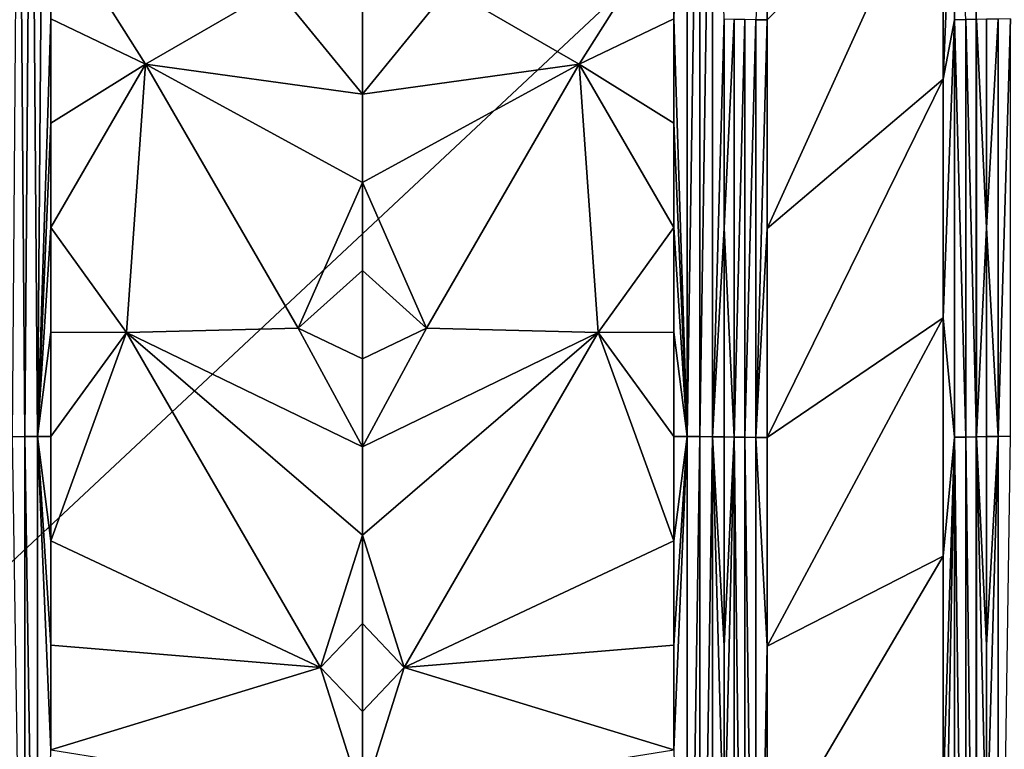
# Model space of a CAD drawing. Header units: inches. Extents: x -23.7 to 23.7, y -7.1 to 20.5.
# Tile 46 of 71: x -1 to 1.9, y 10.2 to 12.3. Entities that reach past the tile are written whole.
import ezdxf

# ---------------------------------------------------------------- set-up
doc = ezdxf.new("R2010")
doc.units = ezdxf.units.IN
doc.layers.get('0').update_dxf_attribs({"true_color": 0xc2ced6})

msp = doc.modelspace()

# ---------------------------------------------------------------- linework, layer by layer
for points in [[(-0.9856, 11.1006), (-1.004, 13.5407), (-1.0219, 11.1001), (-0.9856, 11.1006)], [(-0.9856, 11.1006), (-0.9668, 13.5411), (-1.004, 13.5407), (-0.9856, 11.1006)], [(-0.9668, 13.5411), (-0.9856, 11.1006), (-0.9477, 11.1009), (-0.9668, 13.5411)], [(-0.9477, 11.1009), (-0.9285, 13.5412), (-0.9668, 13.5411), (-0.9477, 11.1009)], [(-0.9091, 12.3211), (-0.9285, 13.5412), (-0.9477, 11.1009), (-0.9091, 12.3211)], [(0.9091, 12.3211), (0.9477, 11.1009), (0.9478, 13.5412), (0.9091, 12.3211)], [(0.9856, 13.5409), (0.9478, 13.5412), (0.9477, 11.1009), (0.9856, 13.5409)], [(0.9477, 11.1009), (0.9856, 11.1006), (0.9856, 13.5409), (0.9477, 11.1009)], [(0.9856, 11.1006), (1.0219, 13.5404), (0.9856, 13.5409), (0.9856, 11.1006)], [(0.9856, 11.1006), (1.0219, 11.1001), (1.0219, 13.5404), (0.9856, 11.1006)], [(1.056, 12.3197), (1.0219, 13.5404), (1.0219, 11.1001), (1.056, 12.3197)], [(-1.7915, 10.0166), (-1.7915, 13.3706), (1.7915, 13.3706), (-1.7915, 10.0166)], [(1.7915, 13.3706), (1.7915, 10.0166), (-1.7915, 10.0166), (1.7915, 13.3706)], [(1.7915, 10.0166), (1.7915, 13.3706), (5.3744, 13.3706), (1.7915, 10.0166)], [(1.1816, 12.3184), (1.1817, 12.9285), (1.1486, 12.3185), (1.1816, 12.3184)], [(1.6957, 12.841), (1.1817, 12.9285), (1.1816, 12.3184), (1.6957, 12.841)], [(1.7287, 12.9282), (1.6957, 12.841), (1.6956, 12.1443), (1.7287, 12.9282)], [(1.6956, 12.1443), (1.7287, 12.3185), (1.7287, 12.9282), (1.6956, 12.1443)], [(1.7287, 12.9282), (1.7287, 12.3185), (1.7611, 12.3187), (1.7287, 12.9282)], [(1.1816, 11.7083), (1.6956, 12.1443), (1.6957, 12.841), (1.1816, 11.7083)], [(1.1816, 12.3184), (1.1816, 11.7083), (1.6957, 12.841), (1.1816, 12.3184)], [(-0.633, 12.189), (-0.9091, 12.6262), (-0.9091, 12.3211), (-0.633, 12.189)], [(-0.2516, 12.4092), (-0.9091, 12.6262), (-0.633, 12.189), (-0.2516, 12.4092)], [(0.2516, 12.4092), (0.633, 12.189), (0.9091, 12.6262), (0.2516, 12.4092)], [(0.633, 12.189), (0.9091, 12.3211), (0.9091, 12.6262), (0.633, 12.189)], [(0, 12.1009), (-0.2516, 12.4092), (-0.633, 12.189), (0, 12.1009)], [(0, 12.1009), (0, 12.3586), (-0.2516, 12.4092), (0, 12.1009)], [(0, 12.1009), (0.633, 12.189), (0.2516, 12.4092), (0, 12.1009)], [(0, 12.1009), (0.2516, 12.4092), (0, 12.3586), (0, 12.1009)], [(-0.9091, 12.3211), (-0.9477, 11.1009), (-0.9091, 12.0161), (-0.9091, 12.3211)], [(-0.9091, 12.0161), (-0.633, 12.189), (-0.9091, 12.3211), (-0.9091, 12.0161)], [(0.9091, 12.0161), (0.9091, 12.3211), (0.633, 12.189), (0.9091, 12.0161)], [(0.9091, 12.3211), (0.9091, 12.0161), (0.9477, 11.1009), (0.9091, 12.3211)], [(1.0219, 11.1001), (1.056, 11.7096), (1.056, 12.3197), (1.0219, 11.1001)], [(1.0851, 12.3191), (1.056, 12.3197), (1.056, 11.7096), (1.0851, 12.3191)], [(1.0851, 12.3191), (1.056, 11.7096), (1.0851, 11.0989), (1.0851, 12.3191)], [(1.1162, 12.3188), (1.0851, 12.3191), (1.0851, 11.0989), (1.1162, 12.3188)], [(1.0851, 11.0989), (1.1161, 11.0985), (1.1162, 12.3188), (1.0851, 11.0989)], [(1.1486, 12.3185), (1.1162, 12.3188), (1.1161, 11.0985), (1.1486, 12.3185)], [(1.1161, 11.0985), (1.1485, 11.0983), (1.1486, 12.3185), (1.1161, 11.0985)], [(1.1816, 12.3184), (1.1486, 12.3185), (1.1485, 11.0983), (1.1816, 12.3184)], [(1.1485, 11.0983), (1.1816, 11.7083), (1.1816, 12.3184), (1.1485, 11.0983)], [(1.7287, 12.3185), (1.6956, 12.1443), (1.6956, 11.4476), (1.7287, 12.3185)], [(1.6956, 11.4476), (1.7286, 11.0991), (1.7287, 12.3185), (1.6956, 11.4476)], [(1.7287, 12.3185), (1.7286, 11.0991), (1.7611, 11.0994), (1.7287, 12.3185)], [(1.7611, 11.0994), (1.7611, 12.3187), (1.7287, 12.3185), (1.7611, 11.0994)], [(1.7923, 11.0998), (1.7923, 12.3191), (1.7611, 12.3187), (1.7923, 11.0998)], [(1.7611, 12.3187), (1.7611, 11.0994), (1.7923, 11.0998), (1.7611, 12.3187)], [(1.8216, 12.3197), (1.7923, 12.3191), (1.8216, 11.7101), (1.8216, 12.3197)], [(1.7923, 11.0998), (1.8216, 11.7101), (1.7923, 12.3191), (1.7923, 11.0998)], [(1.8559, 12.3203), (1.8216, 12.3197), (1.8216, 11.7101), (1.8559, 12.3203)], [(1.8216, 11.7101), (1.8558, 11.1011), (1.8559, 12.3203), (1.8216, 11.7101)], [(1.8923, 12.3208), (1.8559, 12.3203), (1.8558, 11.1011), (1.8923, 12.3208)], [(1.8558, 11.1011), (1.8923, 11.1016), (1.8923, 12.3208), (1.8558, 11.1011)], [(-0.633, 12.189), (-0.9091, 12.0161), (-0.9091, 11.7111), (-0.633, 12.189)], [(-0.6885, 11.4049), (-0.633, 12.189), (-0.9091, 11.7111), (-0.6885, 11.4049)], [(-0.6885, 11.4049), (-0.1871, 11.4175), (-0.633, 12.189), (-0.6885, 11.4049)], [(0, 11.8433), (0, 12.1009), (-0.633, 12.189), (0, 11.8433)], [(-0.1871, 11.4175), (0, 11.8433), (-0.633, 12.189), (-0.1871, 11.4175)], [(0, 11.8433), (0.633, 12.189), (0, 12.1009), (0, 11.8433)], [(0.1871, 11.4175), (0.633, 12.189), (0, 11.8433), (0.1871, 11.4175)], [(0.6885, 11.4049), (0.633, 12.189), (0.1871, 11.4175), (0.6885, 11.4049)], [(0.633, 12.189), (0.9091, 11.7111), (0.9091, 12.0161), (0.633, 12.189)], [(0.6885, 11.4049), (0.9091, 11.7111), (0.633, 12.189), (0.6885, 11.4049)], [(1.1816, 11.0982), (1.6956, 11.4476), (1.6956, 12.1443), (1.1816, 11.0982)], [(1.1816, 11.7083), (1.1816, 11.0982), (1.6956, 12.1443), (1.1816, 11.7083)], [(-0.9091, 12.0161), (-0.9477, 11.1009), (-0.9091, 11.7111), (-0.9091, 12.0161)], [(0.9091, 12.0161), (0.9091, 11.7111), (0.9477, 11.1009), (0.9091, 12.0161)], [(0, 11.5857), (0, 11.8433), (-0.1871, 11.4175), (0, 11.5857)], [(0, 11.5857), (0.1871, 11.4175), (0, 11.8433), (0, 11.5857)], [(-0.9091, 11.7111), (-0.9477, 11.1009), (-0.9091, 11.406), (-0.9091, 11.7111)], [(-0.9091, 11.406), (-0.6885, 11.4049), (-0.9091, 11.7111), (-0.9091, 11.406)], [(0.9091, 11.406), (0.9091, 11.7111), (0.6885, 11.4049), (0.9091, 11.406)], [(0.9091, 11.7111), (0.9091, 11.406), (0.9477, 11.1009), (0.9091, 11.7111)], [(1.0219, 11.1001), (1.0559, 11.0995), (1.056, 11.7096), (1.0219, 11.1001)], [(1.0559, 11.0995), (1.0851, 11.0989), (1.056, 11.7096), (1.0559, 11.0995)], [(1.1485, 11.0983), (1.1816, 11.0982), (1.1816, 11.7083), (1.1485, 11.0983)], [(1.8216, 11.1005), (1.8216, 11.7101), (1.7923, 11.0998), (1.8216, 11.1005)], [(1.8216, 11.7101), (1.8216, 11.1005), (1.8558, 11.1011), (1.8216, 11.7101)], [(0, 11.5857), (-0.1871, 11.4175), (0, 11.328), (0, 11.5857)], [(0, 11.5857), (0, 11.328), (0.1871, 11.4175), (0, 11.5857)], [(1.6956, 11.4476), (1.1816, 11.0982), (1.1815, 10.488), (1.6956, 11.4476)], [(1.6955, 10.7509), (1.6956, 11.4476), (1.1815, 10.488), (1.6955, 10.7509)], [(1.6955, 10.7509), (1.7286, 11.0991), (1.6956, 11.4476), (1.6955, 10.7509)], [(0, 11.0704), (-0.1871, 11.4175), (-0.6885, 11.4049), (0, 11.0704)], [(0, 11.0704), (0, 11.328), (-0.1871, 11.4175), (0, 11.0704)], [(0, 11.0704), (0.6885, 11.4049), (0.1871, 11.4175), (0, 11.0704)], [(0, 11.0704), (0.1871, 11.4175), (0, 11.328), (0, 11.0704)], [(-0.9091, 11.406), (-0.9477, 11.1009), (-0.9091, 11.101), (-0.9091, 11.406)], [(-0.6885, 11.4049), (-0.9091, 11.406), (-0.9091, 11.101), (-0.6885, 11.4049)], [(-0.6885, 11.4049), (-0.9091, 11.101), (-0.9091, 10.796), (-0.6885, 11.4049)], [(-0.9091, 10.796), (-0.1224, 10.4256), (-0.6885, 11.4049), (-0.9091, 10.796)], [(-0.6885, 11.4049), (0, 10.8128), (0, 11.0704), (-0.6885, 11.4049)], [(-0.6885, 11.4049), (-0.1224, 10.4256), (0, 10.8128), (-0.6885, 11.4049)], [(0.6885, 11.4049), (0, 11.0704), (0, 10.8128), (0.6885, 11.4049)], [(0.6885, 11.4049), (0, 10.8128), (0.1224, 10.4256), (0.6885, 11.4049)], [(0.9091, 10.796), (0.6885, 11.4049), (0.1224, 10.4256), (0.9091, 10.796)], [(0.6885, 11.4049), (0.9091, 11.101), (0.9091, 11.406), (0.6885, 11.4049)], [(0.6885, 11.4049), (0.9091, 10.796), (0.9091, 11.101), (0.6885, 11.4049)], [(0.9091, 11.406), (0.9091, 11.101), (0.9477, 11.1009), (0.9091, 11.406)], [(-0.9855, 8.6603), (-0.9856, 11.1006), (-1.0219, 11.1001), (-0.9855, 8.6603)], [(-0.9477, 8.6606), (-0.9477, 11.1009), (-0.9856, 11.1006), (-0.9477, 8.6606)], [(-0.9856, 11.1006), (-0.9855, 8.6603), (-0.9477, 8.6606), (-0.9856, 11.1006)], [(-0.9477, 11.1009), (-0.9091, 10.796), (-0.9091, 11.101), (-0.9477, 11.1009)], [(-0.9091, 10.1859), (-0.9477, 11.1009), (-0.9477, 8.6606), (-0.9091, 10.1859)], [(-0.9477, 11.1009), (-0.9091, 10.4909), (-0.9091, 10.796), (-0.9477, 11.1009)], [(-0.9477, 11.1009), (-0.9091, 10.1859), (-0.9091, 10.4909), (-0.9477, 11.1009)], [(0.9477, 11.1009), (0.9091, 11.101), (0.9091, 10.796), (0.9477, 11.1009)], [(0.9477, 8.6606), (0.9477, 11.1009), (0.9091, 10.1859), (0.9477, 8.6606)], [(0.9477, 11.1009), (0.9091, 10.796), (0.9091, 10.4909), (0.9477, 11.1009)], [(0.9477, 11.1009), (0.9091, 10.4909), (0.9091, 10.1859), (0.9477, 11.1009)], [(0.9856, 11.1006), (0.9477, 11.1009), (0.9477, 8.6606), (0.9856, 11.1006)], [(0.9477, 8.6606), (0.9855, 8.6603), (0.9856, 11.1006), (0.9477, 8.6606)], [(1.0219, 11.1001), (0.9856, 11.1006), (0.9855, 8.6603), (1.0219, 11.1001)], [(0.9855, 8.6603), (1.0218, 8.6598), (1.0219, 11.1001), (0.9855, 8.6603)], [(1.0219, 11.1001), (1.0218, 8.6598), (1.0559, 9.8794), (1.0219, 11.1001)], [(1.0219, 11.1001), (1.0559, 9.8794), (1.0559, 10.4894), (1.0219, 11.1001)], [(1.0559, 10.4894), (1.0559, 11.0995), (1.0219, 11.1001), (1.0559, 10.4894)], [(1.0851, 11.0989), (1.0559, 11.0995), (1.0559, 10.4894), (1.0851, 11.0989)], [(1.0559, 10.4894), (1.0559, 9.8794), (1.0851, 11.0989), (1.0559, 10.4894)], [(1.0851, 11.0989), (1.0559, 9.8794), (1.085, 8.6585), (1.0851, 11.0989)], [(1.0851, 11.0989), (1.085, 8.6585), (1.116, 8.6581), (1.0851, 11.0989)], [(1.116, 8.6581), (1.1161, 11.0985), (1.0851, 11.0989), (1.116, 8.6581)], [(1.1161, 11.0985), (1.116, 8.6581), (1.1484, 8.6578), (1.1161, 11.0985)], [(1.1484, 8.6578), (1.1485, 11.0983), (1.1161, 11.0985), (1.1484, 8.6578)], [(1.1815, 10.488), (1.1485, 11.0983), (1.1484, 8.6578), (1.1815, 10.488)], [(1.1485, 11.0983), (1.1815, 10.488), (1.1816, 11.0982), (1.1485, 11.0983)], [(1.7286, 11.0991), (1.6955, 10.0542), (1.6954, 9.3575), (1.7286, 11.0991)], [(1.6954, 9.3575), (1.7284, 8.6605), (1.7286, 11.0991), (1.6954, 9.3575)], [(1.6955, 10.0542), (1.7286, 11.0991), (1.6955, 10.7509), (1.6955, 10.0542)], [(1.7286, 11.0991), (1.7284, 8.6605), (1.7609, 8.6608), (1.7286, 11.0991)], [(1.7609, 8.6608), (1.7611, 11.0994), (1.7286, 11.0991), (1.7609, 8.6608)], [(1.7611, 11.0994), (1.7609, 8.6608), (1.7921, 8.6612), (1.7611, 11.0994)], [(1.7921, 8.6612), (1.7923, 11.0998), (1.7611, 11.0994), (1.7921, 8.6612)], [(1.8215, 9.8813), (1.7923, 11.0998), (1.7921, 8.6612), (1.8215, 9.8813)], [(1.7923, 11.0998), (1.8215, 10.4909), (1.8216, 11.1005), (1.7923, 11.0998)], [(1.7923, 11.0998), (1.8215, 9.8813), (1.8215, 10.4909), (1.7923, 11.0998)], [(1.8558, 11.1011), (1.8216, 11.1005), (1.8215, 10.4909), (1.8558, 11.1011)], [(1.8215, 10.4909), (1.8215, 9.8813), (1.8558, 11.1011), (1.8215, 10.4909)], [(1.8557, 8.6626), (1.8558, 11.1011), (1.8215, 9.8813), (1.8557, 8.6626)], [(1.8923, 11.1016), (1.8558, 11.1011), (1.8557, 8.6626), (1.8923, 11.1016)], [(0, 10.8128), (-0.1224, 10.4256), (0, 10.5551), (0, 10.8128)], [(0, 10.8128), (0, 10.5551), (0.1224, 10.4256), (0, 10.8128)], [(-0.9091, 10.4909), (-0.1224, 10.4256), (-0.9091, 10.796), (-0.9091, 10.4909)], [(0.9091, 10.4909), (0.9091, 10.796), (0.1224, 10.4256), (0.9091, 10.4909)], [(1.6955, 10.7509), (1.1815, 9.8779), (1.6955, 10.0542), (1.6955, 10.7509)], [(1.1815, 10.488), (1.1815, 9.8779), (1.6955, 10.7509), (1.1815, 10.488)], [(-0.1224, 10.4256), (0, 10.2975), (0, 10.5551), (-0.1224, 10.4256)], [(0.1224, 10.4256), (0, 10.5551), (0, 10.2975), (0.1224, 10.4256)], [(-0.9091, 10.1859), (-0.1224, 10.4256), (-0.9091, 10.4909), (-0.9091, 10.1859)], [(0.9091, 10.1859), (0.9091, 10.4909), (0.1224, 10.4256), (0.9091, 10.1859)], [(1.1484, 8.6578), (1.1815, 9.8779), (1.1815, 10.488), (1.1484, 8.6578)], [(-0.9091, 10.1859), (0, 10.0399), (-0.1224, 10.4256), (-0.9091, 10.1859)], [(0, 10.2975), (-0.1224, 10.4256), (0, 10.0399), (0, 10.2975)], [(0, 10.2975), (0, 10.0399), (0.1224, 10.4256), (0, 10.2975)], [(0.9091, 10.1859), (0.1224, 10.4256), (0, 10.0399), (0.9091, 10.1859)]]:
    msp.add_lwpolyline(points)

doc.saveas('drawing.dxf')
